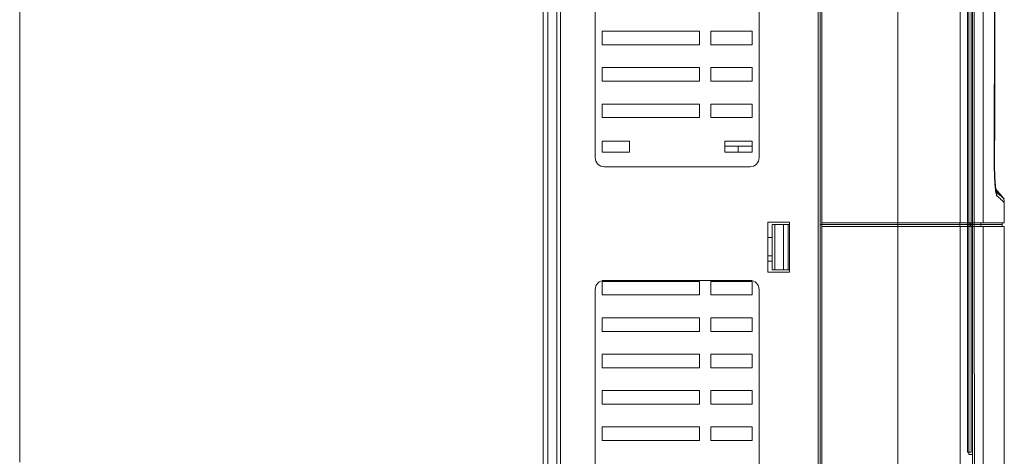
# Model space of a CAD drawing. Header units: millimetres. Extents: x -473 to 23648, y -382 to 1866.
# Tile 149 of 256: x 5360 to 5576, y 107 to 203. Entities that reach past the tile are written whole.
import ezdxf

# ---------------------------------------------------------------- set-up
doc = ezdxf.new("R2010")
doc.units = ezdxf.units.MM
doc.header["$LTSCALE"] = 80
for name, color, linetype in [('02___PRT_ALL_AXES', 7, 'CONTINUOUS'), ('06___PRT_ALL_SURFS', 7, 'CONTINUOUS'), ('09_ALL_ROUNDS', 7, 'CONTINUOUS'), ('10_ALL_CHAMFER', 7, 'CONTINUOUS'), ('20_ALL_FEATURES', 7, 'CONTINUOUS')]:
    doc.layers.add(name, color=color, linetype=linetype)

msp = doc.modelspace()

# ---------------------------------------------------------------- linework, layer by layer
at = {"layer": '02___PRT_ALL_AXES', "linetype": 'Continuous', "lineweight": 0}
for p, q in [((5485.918, 263.144), (5485.918, 173.144)), ((5521.918, 173.144), (5521.918, 263.144)), ((5573.572, 171.77), (5573.634, 206.717)), ((5487.418, 200.944), (5487.418, 197.944)), ((5508.818, 200.944), (5487.418, 200.944)), ((5508.818, 200.944), (5508.818, 197.944)), ((5520.418, 200.944), (5511.318, 200.944)), ((5511.318, 200.944), (5511.318, 197.944)), ((5520.418, 197.944), (5520.418, 200.944)), ((5487.418, 197.944), (5508.818, 197.944)), ((5511.318, 197.944), (5520.418, 197.944)), ((5487.418, 192.944), (5487.418, 189.944)), ((5508.818, 192.944), (5487.418, 192.944)), ((5508.818, 192.944), (5508.818, 189.944)), ((5520.418, 192.944), (5511.318, 192.944)), ((5511.318, 192.944), (5511.318, 189.944)), ((5520.418, 189.944), (5520.418, 192.944)), ((5487.418, 189.944), (5508.818, 189.944)), ((5511.318, 189.944), (5520.418, 189.944)), ((5487.418, 184.944), (5487.418, 181.944)), ((5508.818, 184.944), (5487.418, 184.944)), ((5508.818, 184.944), (5508.818, 181.944)), ((5520.418, 184.944), (5511.318, 184.944)), ((5511.318, 184.944), (5511.318, 181.944)), ((5520.418, 181.944), (5520.418, 184.944)), ((5487.418, 181.944), (5508.818, 181.944)), ((5511.318, 181.944), (5520.418, 181.944)), ((5487.918, 171.144), (5519.918, 171.144)), ((5573.562, 171.77), (5573.572, 171.77)), ((5573.574, 171.285), (5573.573, 171.77)), ((5573.641, 171.769), (5573.641, 171.436)), ((5573.833, 166.252), (5573.819, 166.357)), ((5574.145, 165.464), (5574.641, 165.034)), ((5574.145, 165.453), (5574.641, 165.024)), ((5574.641, 165.034), (5575.756, 164.069)), ((5574.641, 165.024), (5575.756, 164.059)), ((5575.497, 164.294), (5575.768, 164.059)), ((5575.516, 164.267), (5575.768, 164.049)), ((5524.818, 158.444), (5524.818, 148.444)), ((5525.37, 158.444), (5525.37, 148.444)), ((5527.257, 158.444), (5527.257, 148.444)), ((5528.318, 158.444), (5528.318, 148.444)), ((5568.768, 158.034), (5568.768, -8.337)), ((5487.418, 145.944), (5487.418, 142.944)), ((5508.818, 145.944), (5487.418, 145.944)), ((5519.918, 146.144), (5487.918, 146.144)), ((5508.818, 145.944), (5508.818, 142.944)), ((5520.418, 145.944), (5511.318, 145.944)), ((5511.318, 145.944), (5511.318, 142.944)), ((5520.418, 142.944), (5520.418, 145.944)), ((5485.918, 144.144), (5485.918, 54.144)), ((5487.418, 142.944), (5508.818, 142.944)), ((5511.318, 142.944), (5520.418, 142.944)), ((5521.918, 54.144), (5521.918, 144.144)), ((5487.418, 137.944), (5487.418, 134.944)), ((5508.818, 137.944), (5487.418, 137.944)), ((5508.818, 137.944), (5508.818, 134.944)), ((5520.418, 137.944), (5511.318, 137.944)), ((5511.318, 137.944), (5511.318, 134.944)), ((5520.418, 134.944), (5520.418, 137.944)), ((5487.418, 134.944), (5508.818, 134.944)), ((5511.318, 134.944), (5520.418, 134.944)), ((5487.418, 129.944), (5487.418, 126.944)), ((5508.818, 129.944), (5487.418, 129.944)), ((5508.818, 129.944), (5508.818, 126.944)), ((5520.418, 129.944), (5511.318, 129.944)), ((5511.318, 129.944), (5511.318, 126.944)), ((5520.418, 126.944), (5520.418, 129.944)), ((5487.418, 126.944), (5508.818, 126.944)), ((5511.318, 126.944), (5520.418, 126.944)), ((5508.818, 121.944), (5487.418, 121.944)), ((5487.418, 121.944), (5487.418, 118.944)), ((5508.818, 121.944), (5508.818, 118.944)), ((5520.418, 121.944), (5511.318, 121.944)), ((5511.318, 121.944), (5511.318, 118.944)), ((5520.418, 118.944), (5520.418, 121.944)), ((5487.418, 118.944), (5508.818, 118.944)), ((5511.318, 118.944), (5520.418, 118.944)), ((5508.818, 113.944), (5487.418, 113.944)), ((5487.418, 113.944), (5487.418, 110.944)), ((5508.818, 113.944), (5508.818, 110.944)), ((5520.418, 113.944), (5511.318, 113.944)), ((5511.318, 113.944), (5511.318, 110.944)), ((5520.418, 110.944), (5520.418, 113.944)), ((5487.418, 110.944), (5508.818, 110.944)), ((5511.318, 110.944), (5520.418, 110.944))]:
    msp.add_line(p, q, dxfattribs=at)
for points in [[(5573.875, 165.956), (5573.82, 166.345), (5573.763, 166.859), (5573.708, 167.508), (5573.658, 168.288), (5573.616, 169.19), (5573.586, 170.197), (5573.574, 171.285)], [(5573.95, 165.571), (5573.949, 165.576), (5573.921, 165.694), (5573.875, 165.956)]]:
    msp.add_lwpolyline(points, dxfattribs=at)
for centre, radius, start, end in [((5487.918, 173.144), 2, 180, 270), ((5519.918, 173.144), 2, 270, 0), ((5634.09, 171.318), 60.449, 179.87753, 180.23222), ((5634.09, 171.307), 60.449, 179.87753, 180.23222), ((5582.887, 167.678), 9.082, 188.04285, 189.78741), ((5582.989, 167.682), 9.185, 188.04929, 189.69392), ((5572.17, 164.732), 1.988, 359.53092, 26.43556), ((5573.768, 163.303), 2, 359.99999, 41.42366), ((5487.918, 144.144), 2, 90, 180), ((5519.918, 144.144), 2, 0, 90)]:
    msp.add_arc(centre, radius, start, end, dxfattribs=at)
for points, knots in [([(5573.702, 206.711), (5573.7, 205.862), (5573.685, 194.215), (5573.664, 182.568), (5573.641, 171.769)], [0, 0, 0, 0, 2.5447542, 34.9417243, 34.9417243, 34.9417243, 34.9417243]), ([(5573.702, 206.711), (5573.7, 205.866), (5573.685, 194.219), (5573.664, 182.572), (5573.641, 171.769)], [0, 0, 0, 0, 2.5342885, 34.941703, 34.941703, 34.941703, 34.941703]), ([(5573.815, 166.186), (5573.786, 166.439), (5573.729, 166.986), (5573.664, 167.899), (5573.607, 169.003), (5573.569, 170.317), (5573.561, 171.265), (5573.562, 171.77)], [0, 0, 0, 0, 0.7622863, 1.6488959, 2.7467225, 4.0778486, 5.5922718, 5.5922718, 5.5922718, 5.5922718]), ([(5573.641, 171.073), (5573.642, 170.825), (5573.648, 170.218), (5573.673, 169.278), (5573.718, 168.289), (5573.78, 167.411), (5573.842, 166.796), (5573.884, 166.477), (5573.894, 166.407)], [0, 0, 0, 0, 0.7425471, 1.8203614, 2.8217407, 3.7121375, 4.461589, 4.6756896, 4.6756896, 4.6756896, 4.6756896]), ([(5573.641, 171.062), (5573.642, 170.815), (5573.648, 170.208), (5573.673, 169.268), (5573.718, 168.279), (5573.78, 167.4), (5573.842, 166.785), (5573.884, 166.467), (5573.894, 166.396)], [0, 0, 0, 0, 0.7425471, 1.8203614, 2.8217407, 3.7121375, 4.461589, 4.6756896, 4.6756896, 4.6756896, 4.6756896]), ([(5574.158, 164.716), (5574.082, 164.781), (5574.005, 165.073), (5573.894, 165.552), (5573.841, 165.96), (5573.815, 166.186)], [0, 0, 0, 0, 0.3014853, 0.8372453, 1.5198879, 1.5198879, 1.5198879, 1.5198879]), ([(5573.894, 166.407), (5573.912, 166.285), (5573.953, 166.031), (5574.009, 165.763), (5574.058, 165.621), (5574.064, 165.606)], [0, 0, 0, 0, 0.37001305, 0.7709576, 0.81933969, 0.81933969, 0.81933969, 0.81933969]), ([(5573.894, 166.396), (5573.912, 166.274), (5573.953, 166.021), (5574.009, 165.752), (5574.058, 165.611), (5574.064, 165.596)], [0, 0, 0, 0, 0.37001305, 0.7709576, 0.81933969, 0.81933969, 0.81933969, 0.81933969]), ([(5575.267, 164.626), (5575.237, 164.653), (5575.107, 164.767), (5574.803, 165.033), (5574.53, 165.274), (5574.357, 165.426)], [0, 0, 0, 0, 0.1204442, 0.5195697, 1.2118144, 1.2118144, 1.2118144, 1.2118144]), ([(5575.768, 163.303), (5575.737, 163.33), (5575.603, 163.448), (5575.29, 163.721), (5575.009, 163.97), (5574.83, 164.127)], [0, 0, 0, 0, 0.1232485, 0.5327857, 1.2482911, 1.2482911, 1.2482911, 1.2482911])]:
    msp.add_open_spline(points, degree=3, knots=knots, dxfattribs=at)
for points in [[(5574.357, 165.426), (5574.204, 165.561), (5574.05, 165.695), (5573.897, 165.83)], [(5574.064, 165.606), (5574.083, 165.555), (5574.104, 165.5), (5574.145, 165.464)], [(5574.064, 165.596), (5574.083, 165.545), (5574.104, 165.489), (5574.145, 165.453)], [(5574.83, 164.127), (5574.606, 164.324), (5574.382, 164.52), (5574.158, 164.716)]]:
    msp.add_open_spline(points, degree=3, dxfattribs=at)
at = {"layer": '06___PRT_ALL_SURFS', "linetype": 'Continuous', "lineweight": 0}
for p, q in [((5567.664, 108.392), (5567.664, 287.392)), ((5567.95, 107.892), (5567.95, 286.892)), ((5568.468, 287.392), (5568.468, 108.392)), ((5568.768, 286.892), (5568.768, 107.892)), ((5567.664, 108.392), (5568.468, 108.392)), ((5567.95, 107.892), (5568.768, 107.892))]:
    msp.add_line(p, q, dxfattribs=at)
at = {"layer": '09_ALL_ROUNDS', "linetype": 'Continuous', "lineweight": 0}
for p, q in [((5474.518, -12.056), (5474.518, 305.944)), ((5475.518, -13.056), (5475.518, 306.944)), ((5477.518, 305.444), (5477.518, -11.556)), ((5575.267, 164.626), (5573.833, 166.252)), ((5524.818, 148.444), (5524.818, 158.444)), ((5524.818, 158.444), (5528.318, 158.444)), ((5528.318, 148.444), (5524.818, 148.444))]:
    msp.add_line(p, q, dxfattribs=at)
msp.add_open_spline([(5573.562, 171.77), (5573.572, 175.947), (5573.588, 184.01), (5573.608, 195.658), (5573.62, 203.131), (5573.625, 206.717)], degree=3, knots=[0, 0, 0, 0, 12.5290538, 24.1892097, 34.9464842, 34.9464842, 34.9464842, 34.9464842], dxfattribs=at)
at = {"layer": '10_ALL_CHAMFER', "linetype": 'Continuous', "lineweight": 0}
for p, q in [((5523.818, 151.544), (5524.818, 151.544)), ((5523.818, 150.344), (5524.818, 150.344))]:
    msp.add_line(p, q, dxfattribs=at)
at = {"layer": '20_ALL_FEATURES', "linetype": 'Continuous', "lineweight": 0}
for p, q in [((5478.318, -13.056), (5478.318, 306.944)), ((5534.918, 306.944), (5534.918, -13.056)), ((5535.318, 299.1), (5535.318, -12.556)), ((5535.718, 158.444), (5535.718, 297.944)), ((5552.382, 297.944), (5552.382, 158.844)), ((5566.051, 297.945), (5566.051, 158.844)), ((5568.768, 297.944), (5568.768, 158.844)), ((5569.16, 272.444), (5569.172, 158.844)), ((5359.518, 237.744), (5359.518, 106.144)), ((5487.418, 176.744), (5487.418, 174.344)), ((5493.418, 176.744), (5487.418, 176.744)), ((5493.418, 174.344), (5493.418, 176.744)), ((5520.418, 176.744), (5514.418, 176.744)), ((5514.418, 176.744), (5514.418, 174.344)), ((5514.418, 175.694), (5520.418, 175.694)), ((5517.318, 175.694), (5517.318, 174.344)), ((5520.418, 174.344), (5520.418, 176.744)), ((5487.418, 174.344), (5493.418, 174.344)), ((5514.418, 174.344), (5520.418, 174.344)), ((5575.768, 158.844), (5575.768, 163.303)), ((5523.818, 147.944), (5523.818, 158.944)), ((5523.818, 158.944), (5528.618, 158.944)), ((5528.618, 158.444), (5528.318, 158.444)), ((5528.618, 158.944), (5528.618, 147.944)), ((5535.318, 158.444), (5575.268, 158.444)), ((5535.318, 158.434), (5575.268, 158.434)), ((5535.718, 158.844), (5575.768, 158.844)), ((5535.718, 37.412), (5535.718, 158.434)), ((5535.718, 158.034), (5575.768, 158.034)), ((5552.352, 158.444), (5552.352, 158.844)), ((5552.352, 158.434), (5552.352, 158.034)), ((5552.382, 158.034), (5552.382, 37.412)), ((5566.003, 158.444), (5566.003, 158.844)), ((5566.003, 158.434), (5566.003, 158.034)), ((5566.051, 158.034), (5566.051, -6.346)), ((5568.268, 158.444), (5568.268, 158.844)), ((5568.268, 158.434), (5568.268, 158.034)), ((5568.768, 158.034), (5568.768, -6.346)), ((5569.163, 158.444), (5569.163, 158.844)), ((5569.164, 158.434), (5569.164, 158.034)), ((5569.172, 158.034), (5569.174, 148.444)), ((5570.62, 158.444), (5570.62, 158.844)), ((5570.62, 158.434), (5570.62, 158.034)), ((5575.268, 158.444), (5575.268, 158.844)), ((5575.268, 158.434), (5575.268, 158.034)), ((5575.768, 38.434), (5575.768, 158.034)), ((5524.818, 155.606), (5523.818, 155.606)), ((5528.618, 147.944), (5523.818, 147.944)), ((5528.618, 148.444), (5528.318, 148.444)), ((5569.174, 148.444), (5569.213, 37.762))]:
    msp.add_line(p, q, dxfattribs=at)
for points, knots in [([(5571.105, 272.444), (5571.105, 260.613), (5571.106, 236.16), (5571.109, 198.293), (5571.113, 172.257), (5571.115, 158.844)], [0, 0, 0, 0, 35.4931367, 73.3611242, 113.6000006, 113.6000006, 113.6000006, 113.6000006]), ([(5571.115, 158.034), (5571.118, 143.912), (5571.124, 116.44), (5571.135, 76.393), (5571.145, 50.467), (5571.151, 37.892)], [0, 0, 0, 0, 42.3669947, 82.4148006, 120.1423254, 120.1423254, 120.1423254, 120.1423254])]:
    msp.add_open_spline(points, degree=3, knots=knots, dxfattribs=at)

doc.saveas('drawing.dxf')
